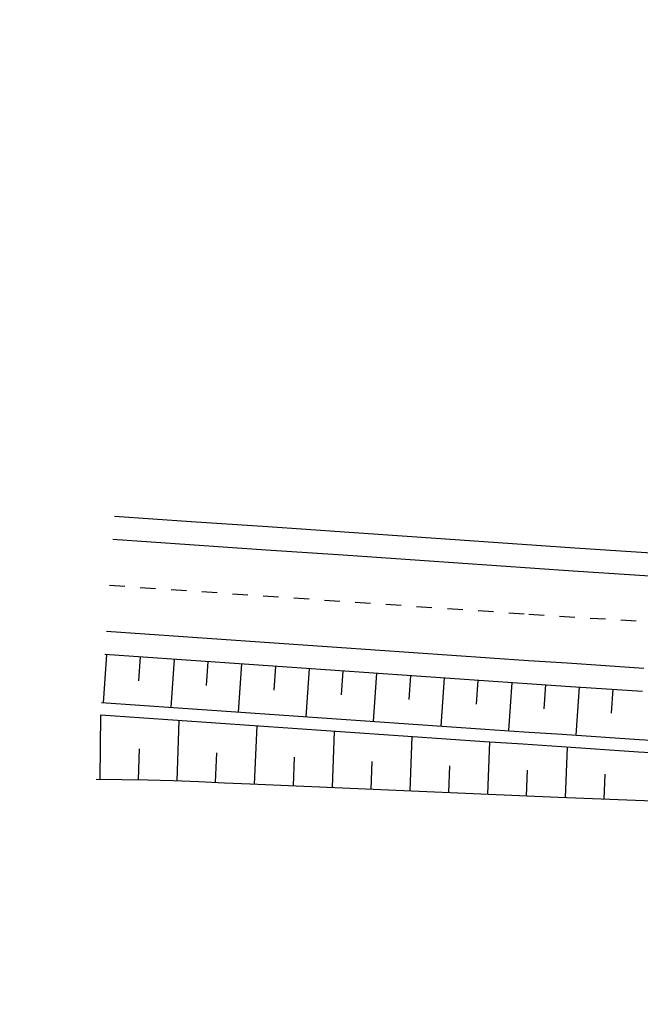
# Model space of a CAD drawing. Extents: x 446457 to 447032, y 444506 to 445688.
# Tile 45 of 83: x 446568 to 446588, y 445229 to 445261. Entities that reach past the tile are written whole.
import ezdxf

# ---------------------------------------------------------------- set-up
doc = ezdxf.new("R2010")
doc.units = 0
doc.header["$LTSCALE"] = 2
doc.header["$MEASUREMENT"] = 0
doc.linetypes.add('ACAD_ISO10W100W', pattern=[0.5, 0.25, -0.25])
doc.linetypes.add('AUSGEZOGEN', pattern=[0])
for name, color, linetype in [('DB-Wegböschungen', 15, 'CONTINUOUS'), ('DB-Wege', 15, 'CONTINUOUS'), ('FBRTOP', 250, 'AUSGEZOGEN')]:
    doc.layers.add(name, color=color, linetype=linetype)

msp = doc.modelspace()

# ---------------------------------------------------------------- linework, layer by layer
at = {"layer": 'DB-Wegböschungen', "linetype": 'Continuous'}
for p, q in [((446571.236, 445245.027), (446573.73, 445244.855)), ((446573.73, 445244.855), (446576.224, 445244.684)), ((446576.224, 445244.684), (446578.719, 445244.512)), ((446578.719, 445244.512), (446581.213, 445244.341)), ((446581.213, 445244.341), (446583.707, 445244.169)), ((446583.707, 445244.169), (446584.952, 445244.084)), ((446584.952, 445244.084), (446586.198, 445243.999)), ((446586.198, 445243.999), (446588.687, 445243.834)), ((446570.982, 445240.534), (446570.874, 445238.965)), ((446570.927, 445240.538), (446573.422, 445240.366)), ((446572.079, 445240.458), (446572.025, 445239.674)), ((446573.176, 445240.383), (446573.068, 445238.814)), ((446573.422, 445240.366), (446575.916, 445240.195)), ((446574.273, 445240.308), (446574.219, 445239.523)), ((446575.37, 445240.232), (446575.262, 445238.663)), ((446575.916, 445240.195), (446578.41, 445240.023)), ((446576.467, 445240.157), (446576.413, 445239.372)), ((446577.564, 445240.081), (446577.456, 445238.512)), ((446578.41, 445240.023), (446580.904, 445239.851)), ((446578.661, 445240.006), (446578.607, 445239.221)), ((446579.758, 445239.93), (446579.651, 445238.361)), ((446580.855, 445239.855), (446580.802, 445239.07)), ((446580.904, 445239.851), (446583.398, 445239.68)), ((446581.952, 445239.779), (446581.845, 445238.21)), ((446583.05, 445239.704), (446582.996, 445238.919)), ((446583.398, 445239.68), (446584.647, 445239.594)), ((446584.147, 445239.628), (446584.039, 445238.059)), ((446584.647, 445239.594), (446585.895, 445239.509)), ((446585.244, 445239.553), (446585.19, 445238.769)), ((446585.895, 445239.509), (446588.395, 445239.344)), ((446586.341, 445239.479), (446586.233, 445237.91)), ((446587.438, 445239.406), (446587.384, 445238.622)), ((446570.82, 445238.969), (446573.314, 445238.797)), ((446570.771, 445236.485), (446570.799, 445238.569)), ((446570.792, 445238.57), (446573.286, 445238.398)), ((446573.314, 445238.797), (446575.808, 445238.626)), ((446575.808, 445238.626), (446578.302, 445238.454)), ((446573.276, 445236.433), (446573.343, 445238.394)), ((446573.286, 445238.398), (446575.78, 445238.227)), ((446578.302, 445238.454), (446580.796, 445238.282)), ((446580.796, 445238.282), (446583.29, 445238.111)), ((446575.78, 445238.227), (446578.274, 445238.055)), ((446575.788, 445236.323), (446575.876, 445238.22)), ((446578.274, 445238.055), (446580.768, 445237.883)), ((446578.32, 445236.215), (446578.39, 445238.047)), ((446583.29, 445238.111), (446584.54, 445238.025)), ((446584.54, 445238.025), (446585.789, 445237.94)), ((446585.789, 445237.94), (446588.293, 445237.774)), ((446580.768, 445237.883), (446583.263, 445237.712)), ((446580.844, 445236.106), (446580.912, 445237.874)), ((446583.263, 445237.712), (446584.513, 445237.626)), ((446583.368, 445235.998), (446583.434, 445237.7)), ((446584.513, 445237.626), (446585.762, 445237.541)), ((446588.293, 445237.774), (446589.546, 445237.694)), ((446572.026, 445236.465), (446572.048, 445237.473)), ((446574.526, 445236.382), (446574.571, 445237.344)), ((446585.762, 445237.541), (446588.268, 445237.375)), ((446585.893, 445235.891), (446585.955, 445237.528)), ((446588.268, 445237.375), (446589.52, 445237.295)), ((446577.054, 445236.268), (446577.093, 445237.201)), ((446579.582, 445236.161), (446579.616, 445237.061)), ((446582.106, 445236.052), (446582.139, 445236.919)), ((446584.631, 445235.944), (446584.662, 445236.779)), ((446570.649, 445236.486), (446571.483, 445236.474)), ((446571.483, 445236.474), (446572.317, 445236.459)), ((446572.317, 445236.459), (446573.151, 445236.437)), ((446573.151, 445236.437), (446573.984, 445236.406)), ((446573.984, 445236.406), (446574.817, 445236.368)), ((446574.817, 445236.368), (446575.65, 445236.33)), ((446587.155, 445235.839), (446587.186, 445236.641)), ((446575.65, 445236.33), (446576.899, 445236.275)), ((446576.899, 445236.275), (446578.148, 445236.222)), ((446578.148, 445236.222), (446579.398, 445236.169)), ((446579.398, 445236.169), (446580.647, 445236.115)), ((446580.647, 445236.115), (446583.145, 445236.007)), ((446583.145, 445236.007), (446584.399, 445235.954)), ((446584.399, 445235.954), (446585.652, 445235.9)), ((446585.652, 445235.9), (446588.165, 445235.799)), ((446588.165, 445235.799), (446591.137, 445235.689))]:
    msp.add_line(p, q, dxfattribs=at)
at = {"layer": 'DB-Wege', "linetype": 'Continuous'}
for p, q in [((446571.185, 445244.279), (446573.679, 445244.107)), ((446573.679, 445244.107), (446576.173, 445243.936)), ((446576.173, 445243.936), (446578.667, 445243.764)), ((446578.667, 445243.764), (446581.161, 445243.593)), ((446581.161, 445243.593), (446583.655, 445243.421)), ((446583.655, 445243.421), (446584.901, 445243.335)), ((446584.901, 445243.335), (446586.147, 445243.251)), ((446586.147, 445243.251), (446588.638, 445243.086)), ((446570.979, 445241.286), (446573.473, 445241.114)), ((446573.473, 445241.114), (446575.967, 445240.943)), ((446575.967, 445240.943), (446578.461, 445240.771)), ((446578.461, 445240.771), (446580.955, 445240.6)), ((446580.955, 445240.6), (446583.449, 445240.428)), ((446583.449, 445240.428), (446584.698, 445240.342)), ((446584.698, 445240.342), (446585.946, 445240.257)), ((446585.946, 445240.257), (446588.444, 445240.092))]:
    msp.add_line(p, q, dxfattribs=at)
at = {"layer": 'DB-Wege', "linetype": 'ACAD_ISO10W100W'}
for p, q in [((446571.082, 445242.782), (446584.699, 445241.846)), ((446584.699, 445241.846), (446593.624, 445241.272))]:
    msp.add_line(p, q, dxfattribs=at)
at = {"layer": 'FBRTOP', "const_width": 0.5}
msp.add_lwpolyline([(446685.671, 445499.677, 0.000084), (446690.294, 445466.915, 0.000171), (446692.589, 445450.715), (446699.698, 445400.648, -0.000017), (446702.648, 445379.847, -0.000012), (446706.64, 445351.684, -0.000142), (446710.164, 445326.769, 0.000095), (446713.688, 445301.853, 0.000489), (446717.262, 445276.798, -0.000535), (446720.835, 445251.744, -0.000318), (446724.222, 445227.7, 0.000352), (446727.61, 445203.657, 0.000005), (446731.551, 445175.831, 0.000006), (446734.439, 445155.439, 0.000005), (446738.345, 445127.869, 0.000006), (446741.348, 445106.672, 0.000262), (446744.905, 445081.667, -0.000165), (446748.461, 445056.663, -0.000317)], format="xyb", dxfattribs=at)

doc.saveas('drawing.dxf')
